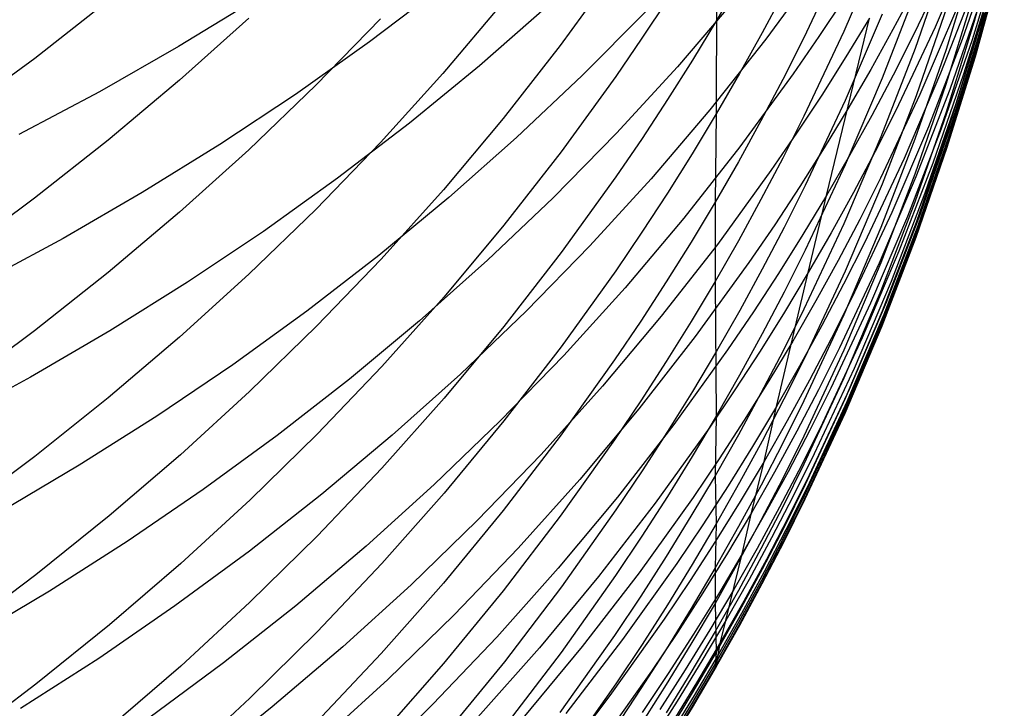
# Model space of a CAD drawing. Extents: x -383 to 1849, y -1185 to -529.
# Tile 246 of 256: x 217.73 to 222.79, y -1111.89 to -1108.35. Entities that reach past the tile are written whole.
import ezdxf

# ---------------------------------------------------------------- set-up
doc = ezdxf.new("R2010")
doc.units = 0
doc.layers.add('PREDEFINITO', color=7, linetype='CONTINUOUS')

msp = doc.modelspace()

# ---------------------------------------------------------------- linework, layer by layer
at = {"layer": 'PREDEFINITO'}
for p, q in [((221.3068, -1107.8403, 602.4774), (221.3067, -1108.8328, 598.8207)), ((222.7615, -1107.8852, 581.7979), (222.6322, -1108.3576, 581.8139)), ((222.1513, -1107.9668, 594.8313), (221.9613, -1108.4098, 594.9083)), ((222.6178, -1107.9522, 556.6945), (222.431, -1108.3875, 556.5771)), ((222.7868, -1107.9506, 571.0892), (222.6578, -1108.4215, 571.0474)), ((221.9614, -1108.0075, 596.7337), (221.7562, -1108.4418, 596.8179)), ((222.524, -1107.9972, 554.816), (222.3225, -1108.4232, 554.6903)), ((222.728, -1107.9974, 562.1735), (222.5702, -1108.4512, 562.0834)), ((222.7644, -1107.9906, 565.7664), (222.621, -1108.453, 565.6954)), ((222.7662, -1107.9891, 579.9522), (222.637, -1108.4615, 579.9588)), ((222.7757, -1108.0103, 572.8451), (222.6467, -1108.4818, 572.8135)), ((221.835, -1108.0753, 547.0725), (221.5609, -1108.4484, 546.9191)), ((222.4877, -1108.0383, 589.2202), (222.3279, -1108.4977, 589.2714)), ((222.6318, -1108.0351, 585.5048), (222.4873, -1108.5017, 585.5373)), ((222.7614, -1108.0655, 578.1651), (222.6321, -1108.5382, 578.1592)), ((222.7627, -1108.0501, 574.5745), (222.6334, -1108.5221, 574.55)), ((222.7659, -1108.0677, 576.3262), (222.6367, -1108.5396, 576.3062)), ((220.7841, -1108.0972, 604.5146), (220.5043, -1108.4819, 604.6211)), ((221.4273, -1108.1468, 600.6049), (221.3073, -1108.3533, 600.6534)), ((222.6325, -1108.1774, 560.3191), (222.4597, -1108.6235, 560.22)), ((222.7213, -1108.1649, 567.5237), (222.5778, -1108.6287, 567.4625)), ((219.8933, -1108.1826, 538.7117), (219.5239, -1108.4632, 538.5505)), ((221.6551, -1108.2045, 598.6861), (221.5427, -1108.4159, 598.7314)), ((222.3336, -1108.1975, 591.1072), (222.1587, -1108.6495, 591.1671)), ((222.3249, -1108.1924, 552.8646), (222.2147, -1108.3993, 552.7979)), ((222.6309, -1108.2146, 583.6529), (222.4863, -1108.6818, 583.6768)), ((218.1806, -1108.2524, 612.7084), (217.8033, -1108.5477, 612.8158)), ((218.9392, -1108.2429, 536.4555), (218.5419, -1108.4869, 536.3)), ((220.208, -1108.2626, 606.5584), (219.9007, -1108.6263, 606.6668)), ((220.4387, -1108.28, 540.8135), (220.0902, -1108.5853, 540.6524)), ((221.0556, -1108.2449, 602.5809), (220.9244, -1108.444, 602.6317)), ((221.4073, -1108.2391, 544.9923), (221.1071, -1108.5905, 544.8353)), ((221.9618, -1108.2421, 548.983), (221.8336, -1108.4358, 548.9094)), ((222.4926, -1108.2801, 587.3809), (222.333, -1108.7403, 587.4223)), ((222.6647, -1108.2517, 563.9308), (222.5064, -1108.7074, 563.8504)), ((220.9421, -1108.308, 542.9043), (220.6172, -1108.6366, 542.7447)), ((222.1588, -1108.3203, 593.0028), (221.9688, -1108.7645, 593.0709)), ((222.5411, -1108.2956, 558.4557), (222.3535, -1108.733, 558.3478)), ((222.6824, -1108.3162, 569.2833), (222.5384, -1108.7812, 569.2319)), ((218.9032, -1108.3416, 610.6602), (218.5473, -1108.6606, 610.7692)), ((219.5804, -1108.344, 608.6085), (219.2478, -1108.6858, 608.7177)), ((221.3073, -1108.3533, 600.6534), (221.1836, -1108.5576, 600.7013)), ((221.8736, -1109.2518, 554.4426), (222.0941, -1108.3403, 550.895)), ((222.0941, -1108.3403, 550.895), (221.973, -1108.5397, 550.8249)), ((222.6322, -1108.3576, 581.8139), (222.4876, -1108.825, 581.8297)), ((221.5427, -1108.4159, 598.7314), (221.4266, -1108.6254, 598.7762)), ((221.9613, -1108.4098, 594.9083), (221.7561, -1108.8456, 594.984)), ((222.2147, -1108.3993, 552.7979), (222.1008, -1108.6042, 552.7315)), ((222.3225, -1108.4232, 554.6903), (222.216, -1108.6333, 554.6279)), ((222.431, -1108.3875, 556.5771), (222.229, -1108.8158, 556.4607)), ((222.6578, -1108.4215, 571.0474), (222.5136, -1108.8875, 571.0059)), ((219.5239, -1108.4632, 538.5505), (219.1443, -1108.7327, 538.3933)), ((220.5043, -1108.4819, 604.6211), (220.2107, -1108.8573, 604.725)), ((220.9244, -1108.444, 602.6317), (220.7896, -1108.6408, 602.682)), ((221.5609, -1108.4484, 546.9191), (221.2729, -1108.8124, 546.7679)), ((221.7562, -1108.4418, 596.8179), (221.6478, -1108.6561, 596.8595)), ((221.8336, -1108.4358, 548.9094), (221.7018, -1108.6272, 548.8363)), ((222.5702, -1108.4512, 562.0834), (222.3971, -1108.899, 561.9939)), ((222.621, -1108.453, 565.6954), (222.4624, -1108.9099, 565.6248)), ((222.637, -1108.4615, 579.9588), (222.4927, -1108.929, 579.9654)), ((222.6467, -1108.4818, 572.8135), (222.5024, -1108.9483, 572.7822)), ((218.5419, -1108.4869, 536.3), (218.1358, -1108.7192, 536.1491)), ((222.3279, -1108.4977, 589.2714), (222.1528, -1108.951, 589.3219)), ((222.4873, -1108.5017, 585.5373), (222.3275, -1108.9628, 585.5694)), ((222.6334, -1108.5221, 574.55), (222.4889, -1108.9892, 574.5257)), ((217.8033, -1108.5477, 612.8158), (217.4159, -1108.8319, 612.9191)), ((220.0902, -1108.5853, 540.6524), (219.7305, -1108.88, 540.4947)), ((221.1836, -1108.5576, 600.7013), (221.056, -1108.7598, 600.7488)), ((221.973, -1108.5397, 550.8249), (221.8481, -1108.7369, 550.7553)), ((222.6321, -1108.5382, 578.1592), (222.4875, -1109.0058, 578.1534)), ((222.6367, -1108.5396, 576.3062), (222.4922, -1109.0066, 576.2864)), ((219.9007, -1108.6263, 606.6668), (219.5805, -1108.9802, 606.7723)), ((220.6172, -1108.6366, 542.7447), (220.2802, -1108.9552, 542.5881)), ((221.1071, -1108.5905, 544.8353), (220.7939, -1108.9321, 544.6809)), ((221.4266, -1108.6254, 598.7762), (221.3067, -1108.8328, 598.8207)), ((221.7018, -1108.6272, 548.8363), (221.4275, -1109.0032, 548.6916)), ((222.1008, -1108.6042, 552.7315), (221.983, -1108.807, 552.6656)), ((222.216, -1108.6333, 554.6279), (222.1057, -1108.8415, 554.5657)), ((222.4597, -1108.6235, 560.22), (222.2717, -1109.0631, 560.1216)), ((222.5778, -1108.6287, 567.4625), (222.4191, -1109.0869, 567.4016)), ((218.5473, -1108.6606, 610.7692), (218.1804, -1108.9688, 610.8744)), ((219.2478, -1108.6858, 608.7177), (218.9033, -1109.0173, 608.8237)), ((220.7896, -1108.6408, 602.682), (220.5093, -1109.0276, 602.7809)), ((221.6478, -1108.6561, 596.8595), (221.5357, -1108.8685, 596.9007)), ((222.1587, -1108.6495, 591.1671), (221.9685, -1109.095, 591.2262)), ((222.4863, -1108.6818, 583.6768), (222.3266, -1109.1434, 583.7005)), ((218.1358, -1108.7192, 536.1491), (217.7213, -1108.9397, 536.0029)), ((219.1443, -1108.7327, 538.3933), (218.755, -1108.9911, 538.2401)), ((221.8481, -1108.7369, 550.7553), (221.7196, -1108.932, 550.6861)), ((222.3535, -1108.733, 558.3478), (222.1507, -1109.1634, 558.2409)), ((222.5064, -1108.7074, 563.8504), (222.3329, -1109.157, 563.7706)), ((221.056, -1108.7598, 600.7488), (220.9248, -1108.9597, 600.7957)), ((221.9688, -1108.7645, 593.0709), (221.7635, -1109.2017, 593.138)), ((222.333, -1108.7403, 587.4223), (222.1582, -1109.1945, 587.4631)), ((222.5384, -1108.7812, 569.2319), (222.3792, -1109.2408, 569.1808)), ((221.2729, -1108.8124, 546.7679), (220.9714, -1109.1669, 546.6191)), ((221.3067, -1108.8328, 598.8207), (221.1829, -1109.038, 598.8646)), ((221.3067, -1108.8328, 598.8207), (221.3001, -1109.2871, 596.9818)), ((221.983, -1108.807, 552.6656), (221.8614, -1109.0077, 552.6)), ((222.229, -1108.8158, 556.4607), (222.1223, -1109.0272, 556.403)), ((222.4876, -1108.825, 581.8297), (222.3278, -1109.287, 581.8452)), ((219.7305, -1108.88, 540.4947), (219.3601, -1109.1639, 540.3406)), ((220.2107, -1108.8573, 604.725), (219.9038, -1109.2231, 604.8262)), ((221.5357, -1108.8685, 596.9007), (221.4198, -1109.0789, 596.9415)), ((221.7561, -1108.8456, 594.984), (221.6478, -1109.0607, 595.0214)), ((222.1057, -1108.8415, 554.5657), (221.9916, -1109.0477, 554.504)), ((222.5136, -1108.8875, 571.0059), (222.3542, -1109.3479, 570.9646)), ((220.7939, -1108.9321, 544.6809), (220.4683, -1109.2638, 544.5293)), ((221.7196, -1108.932, 550.6861), (221.5874, -1109.1248, 550.6173)), ((222.3971, -1108.899, 561.9939), (222.2088, -1109.3404, 561.9051)), ((222.4624, -1108.9099, 565.6248), (222.2885, -1109.3609, 565.5546)), ((222.4927, -1108.929, 579.9654), (222.3331, -1109.391, 579.9718)), ((218.1804, -1108.9688, 610.8744), (217.8031, -1109.2662, 610.976)), ((218.755, -1108.9911, 538.2401), (218.3565, -1109.2379, 538.0912)), ((219.5805, -1108.9802, 606.7723), (219.248, -1109.324, 606.8748)), ((220.2802, -1108.9552, 542.5881), (219.9317, -1109.2633, 542.4347)), ((220.9248, -1108.9597, 600.7957), (220.79, -1109.1574, 600.8422)), ((222.1528, -1108.951, 589.3219), (221.9625, -1109.3977, 589.3716)), ((222.3275, -1108.9628, 585.5694), (222.1526, -1109.4178, 585.6011)), ((222.4889, -1108.9892, 574.5257), (222.3292, -1109.4508, 574.5016)), ((222.5024, -1108.9483, 572.7822), (222.3429, -1109.4093, 572.7511)), ((218.9033, -1109.0173, 608.8237), (218.5473, -1109.3384, 608.9263)), ((220.5093, -1109.0276, 602.7809), (220.2152, -1109.4051, 602.8774)), ((221.1829, -1109.038, 598.8646), (221.0554, -1109.2411, 598.9081)), ((221.4275, -1109.0032, 548.6916), (221.1393, -1109.3699, 548.549)), ((221.8614, -1109.0077, 552.6), (221.736, -1109.2063, 552.5348)), ((222.1223, -1109.0272, 556.403), (222.0118, -1109.2365, 556.3455)), ((222.4875, -1109.0058, 578.1534), (222.3278, -1109.468, 578.1477)), ((222.4922, -1109.0066, 576.2864), (222.3325, -1109.4681, 576.2667)), ((221.4198, -1109.0789, 596.9415), (221.3001, -1109.2871, 596.9818)), ((221.6478, -1109.0607, 595.0214), (221.5357, -1109.2739, 595.0584)), ((221.9916, -1109.0477, 554.504), (221.8736, -1109.2518, 554.4426)), ((222.2717, -1109.0631, 560.1216), (222.0684, -1109.4956, 560.024)), ((222.4191, -1109.0869, 567.4016), (222.2452, -1109.5392, 567.3412)), ((221.5874, -1109.1248, 550.6173), (221.3123, -1109.5037, 550.4813)), ((221.9685, -1109.095, 591.2262), (221.763, -1109.5333, 591.2843)), ((222.3266, -1109.1434, 583.7005), (222.1516, -1109.599, 583.7238)), ((219.3601, -1109.1639, 540.3406), (218.9796, -1109.4369, 540.1903)), ((220.79, -1109.1574, 600.8422), (220.5096, -1109.546, 600.9334)), ((220.9714, -1109.1669, 546.6191), (220.657, -1109.5117, 546.4728)), ((222.1582, -1109.1945, 587.4631), (221.9681, -1109.6421, 587.5034)), ((222.1507, -1109.1634, 558.2409), (222.0435, -1109.3758, 558.1877)), ((222.3329, -1109.157, 563.7706), (222.1442, -1109.6001, 563.6913)), ((218.3565, -1109.2379, 538.0912), (217.9492, -1109.4731, 537.9466)), ((219.9038, -1109.2231, 604.8262), (219.584, -1109.5791, 604.9247)), ((221.0554, -1109.2411, 598.9081), (220.9242, -1109.4419, 598.9511)), ((221.736, -1109.2063, 552.5348), (221.607, -1109.4026, 552.4701)), ((221.7635, -1109.2017, 593.138), (221.6552, -1109.4174, 593.171)), ((222.0118, -1109.2365, 556.3455), (221.8974, -1109.4439, 556.2883)), ((222.3792, -1109.2408, 569.1808), (222.2048, -1109.6943, 569.1301)), ((217.8031, -1109.2662, 610.976), (217.4158, -1109.5523, 611.0737)), ((219.9317, -1109.2633, 542.4347), (219.5721, -1109.5608, 542.2846)), ((220.4683, -1109.2638, 544.5293), (220.1306, -1109.5854, 544.3805)), ((221.3001, -1109.2871, 596.9818), (221.1766, -1109.4932, 597.0218)), ((221.3001, -1109.2871, 596.9818), (221.3001, -1109.694, 595.1314)), ((221.5357, -1109.2739, 595.0584), (221.4198, -1109.485, 595.0951)), ((221.8736, -1109.2518, 554.4426), (221.7519, -1109.4537, 554.3815)), ((221.7793, -1109.6491, 556.2315), (221.8736, -1109.2518, 554.4426)), ((222.3278, -1109.287, 581.8452), (222.1528, -1109.7428, 581.8606)), ((218.5473, -1109.3384, 608.9263), (218.1805, -1109.6487, 609.0255)), ((219.248, -1109.324, 606.8748), (218.9035, -1109.6576, 606.9742)), ((222.2088, -1109.3404, 561.9051), (222.0052, -1109.7746, 561.8171)), ((221.1393, -1109.3699, 548.549), (220.8377, -1109.7271, 548.4086)), ((222.0435, -1109.3758, 558.1877), (221.9326, -1109.5862, 558.1349)), ((222.2885, -1109.3609, 565.5546), (222.0993, -1109.8054, 565.485)), ((222.3331, -1109.391, 579.9718), (222.1582, -1109.847, 579.9782)), ((222.3542, -1109.3479, 570.9646), (222.1795, -1109.8023, 570.9238)), ((218.9796, -1109.4369, 540.1903), (218.5894, -1109.6985, 540.0439)), ((220.2152, -1109.4051, 602.8774), (219.9078, -1109.773, 602.9714)), ((220.9242, -1109.4419, 598.9511), (220.7894, -1109.6405, 598.9937)), ((221.607, -1109.4026, 552.4701), (221.4742, -1109.5967, 552.4058)), ((221.6552, -1109.4174, 593.171), (221.5431, -1109.6312, 593.2038)), ((221.9625, -1109.3977, 589.3716), (221.757, -1109.8373, 589.4206)), ((221.8974, -1109.4439, 556.2883), (221.7793, -1109.6491, 556.2315)), ((222.1526, -1109.4178, 585.6011), (221.9625, -1109.8662, 585.6323)), ((222.3429, -1109.4093, 572.7511), (222.1681, -1109.8643, 572.7203)), ((217.9492, -1109.4731, 537.9466), (217.5335, -1109.6964, 537.8066)), ((221.1766, -1109.4932, 597.0218), (221.0493, -1109.6971, 597.0614)), ((221.4198, -1109.485, 595.0951), (221.3001, -1109.694, 595.1314)), ((221.7519, -1109.4537, 554.3815), (221.6264, -1109.6534, 554.3208)), ((222.0684, -1109.4956, 560.024), (221.961, -1109.709, 559.9756)), ((222.3278, -1109.468, 578.1477), (222.1528, -1109.9241, 578.142)), ((222.3292, -1109.4508, 574.5016), (222.1543, -1109.9063, 574.4779)), ((222.3325, -1109.4681, 576.2667), (222.1576, -1109.9236, 576.2474)), ((220.5096, -1109.546, 600.9334), (220.2153, -1109.9253, 601.0224)), ((220.657, -1109.5117, 546.4728), (220.33, -1109.8465, 546.3291)), ((221.3123, -1109.5037, 550.4813), (221.0233, -1109.8732, 550.3473)), ((221.763, -1109.5333, 591.2843), (221.6546, -1109.7497, 591.313)), ((222.2452, -1109.5392, 567.3412), (222.056, -1109.9849, 567.2813)), ((219.5721, -1109.5608, 542.2846), (219.2019, -1109.8474, 542.138)), ((219.584, -1109.5791, 604.9247), (219.2519, -1109.925, 605.0204)), ((220.1306, -1109.5854, 544.3805), (219.7814, -1109.8964, 544.2348)), ((221.4742, -1109.5967, 552.4058), (221.198, -1109.9781, 552.2785)), ((221.9326, -1109.5862, 558.1349), (221.8178, -1109.7947, 558.0824)), ((222.1516, -1109.599, 583.7238), (221.9615, -1110.048, 583.7468)), ((218.1805, -1109.6487, 609.0255), (217.8031, -1109.948, 609.1211)), ((220.7894, -1109.6405, 598.9937), (220.5091, -1110.0308, 599.0773)), ((221.5431, -1109.6312, 593.2038), (221.4271, -1109.843, 593.2363)), ((221.616, -1110.3371, 559.8319), (221.7793, -1109.6491, 556.2315)), ((221.7793, -1109.6491, 556.2315), (221.6573, -1109.8522, 556.175)), ((221.9681, -1109.6421, 587.5034), (221.7629, -1110.0825, 587.543)), ((222.1442, -1109.6001, 563.6913), (221.9402, -1110.036, 563.6128)), ((218.5894, -1109.6985, 540.0439), (218.1899, -1109.9486, 539.9015)), ((218.9035, -1109.6576, 606.9742), (218.5476, -1109.9806, 607.0705)), ((221.0493, -1109.6971, 597.0614), (220.9184, -1109.8987, 597.1005)), ((221.3001, -1109.694, 595.1314), (221.1766, -1109.9008, 595.1673)), ((221.3001, -1109.694, 595.1314), (221.3063, -1110.3867, 591.3974)), ((221.6264, -1109.6534, 554.3208), (221.4973, -1109.851, 554.2606)), ((222.2048, -1109.6943, 569.1301), (222.0152, -1110.1412, 569.0799)), ((220.8377, -1109.7271, 548.4086), (220.5231, -1110.0745, 548.2706)), ((221.6546, -1109.7497, 591.313), (221.5423, -1109.9641, 591.3414)), ((221.961, -1109.709, 559.9756), (221.8498, -1109.9204, 559.9275)), ((222.1528, -1109.7428, 581.8606), (221.9625, -1110.1921, 581.8758)), ((219.9078, -1109.773, 602.9714), (219.5875, -1110.1311, 603.063)), ((221.8178, -1109.7947, 558.0824), (221.6992, -1110.001, 558.0301)), ((222.0052, -1109.7746, 561.8171), (221.8976, -1109.989, 561.7733)), ((219.2019, -1109.8474, 542.138), (218.8216, -1110.1229, 541.9949)), ((220.33, -1109.8465, 546.3291), (219.991, -1110.1711, 546.1882)), ((221.4271, -1109.843, 593.2363), (221.3073, -1110.0527, 593.2685)), ((221.4973, -1109.851, 554.2606), (221.3645, -1110.0462, 554.2007)), ((221.6573, -1109.8522, 556.175), (221.5316, -1110.0531, 556.1189)), ((221.757, -1109.8373, 589.4206), (221.6485, -1110.0543, 589.4448)), ((222.0993, -1109.8054, 565.485), (221.8949, -1110.2427, 565.4161)), ((222.1582, -1109.847, 579.9782), (221.9682, -1110.2963, 579.9845)), ((222.1795, -1109.8023, 570.9238), (221.9897, -1110.2501, 570.8832)), ((219.7814, -1109.8964, 544.2348), (219.4211, -1110.1968, 544.0923)), ((221.0233, -1109.8732, 550.3473), (220.7209, -1110.2333, 550.2153)), ((220.9184, -1109.8987, 597.1005), (220.7838, -1110.0981, 597.1391)), ((221.1766, -1109.9008, 595.1673), (221.0494, -1110.1054, 595.2029)), ((221.9625, -1109.8662, 585.6323), (221.7571, -1110.3075, 585.663)), ((222.1681, -1109.8643, 572.7203), (221.9781, -1110.3128, 572.6898)), ((217.8031, -1109.948, 609.1211), (217.4158, -1110.236, 609.2132)), ((218.1899, -1109.9486, 539.9015), (217.7817, -1110.1869, 539.7633)), ((219.2519, -1109.925, 605.0204), (218.908, -1110.2605, 605.1133)), ((220.2153, -1109.9253, 601.0224), (219.9078, -1110.2949, 601.1092)), ((221.8498, -1109.9204, 559.9275), (221.7348, -1110.1298, 559.8796)), ((222.1528, -1109.9241, 578.142), (221.9627, -1110.3735, 578.1364)), ((222.1543, -1109.9063, 574.4779), (221.9642, -1110.3552, 574.4544)), ((222.1576, -1109.9236, 576.2474), (221.9674, -1110.3725, 576.2283)), ((218.5476, -1109.9806, 607.0705), (218.1808, -1110.2928, 607.1635)), ((221.198, -1109.9781, 552.2785), (220.908, -1110.3501, 552.1531)), ((221.5423, -1109.9641, 591.3414), (221.4262, -1110.1764, 591.3696)), ((221.6992, -1110.001, 558.0301), (221.5768, -1110.2051, 557.9782)), ((221.8976, -1109.989, 561.7733), (221.7863, -1110.2013, 561.7299)), ((222.056, -1109.9849, 567.2813), (221.8516, -1110.4235, 567.222)), ((220.5091, -1110.0308, 599.0773), (220.2149, -1110.4117, 599.1589)), ((221.3645, -1110.0462, 554.2007), (221.0882, -1110.4299, 554.0823)), ((221.3073, -1110.0527, 593.2685), (221.1838, -1110.2602, 593.3003)), ((221.5316, -1110.0531, 556.1189), (221.4022, -1110.2518, 556.0631)), ((221.6485, -1110.0543, 589.4448), (221.5362, -1110.2692, 589.4687)), ((221.9615, -1110.048, 583.7468), (221.7561, -1110.4898, 583.7694)), ((221.9402, -1110.036, 563.6128), (221.8325, -1110.2512, 563.5739)), ((220.5231, -1110.0745, 548.2706), (220.1961, -1110.4118, 548.1351)), ((220.7838, -1110.0981, 597.1391), (220.5041, -1110.4899, 597.2151)), ((221.0494, -1110.1054, 595.2029), (220.9184, -1110.3078, 595.238)), ((221.7629, -1110.0825, 587.543), (221.6545, -1110.2999, 587.5625)), ((218.8216, -1110.1229, 541.9949), (218.4315, -1110.3871, 541.8556)), ((219.5875, -1110.1311, 603.063), (219.2548, -1110.4791, 603.1519)), ((221.7348, -1110.1298, 559.8796), (221.616, -1110.3371, 559.8319)), ((222.0152, -1110.1412, 569.0799), (221.8104, -1110.581, 569.0301)), ((217.7817, -1110.1869, 539.7633), (217.3651, -1110.4133, 539.6295)), ((219.4211, -1110.1968, 544.0923), (219.0502, -1110.4863, 543.953)), ((219.991, -1110.1711, 546.1882), (219.6405, -1110.4853, 546.0501)), ((221.4262, -1110.1764, 591.3696), (221.3063, -1110.3867, 591.3974)), ((221.5768, -1110.2051, 557.9782), (221.4506, -1110.4071, 557.9266)), ((221.7863, -1110.2013, 561.7299), (221.6711, -1110.4116, 561.6867)), ((221.9625, -1110.1921, 581.8758), (221.757, -1110.6342, 581.8907)), ((220.7209, -1110.2333, 550.2153), (220.4056, -1110.5835, 550.0856)), ((221.4022, -1110.2518, 556.0631), (221.2691, -1110.4482, 556.0078)), ((221.8325, -1110.2512, 563.5739), (221.7211, -1110.4644, 563.5351)), ((221.9897, -1110.2501, 570.8832), (221.7846, -1110.6908, 570.8432)), ((221.8949, -1110.2427, 565.4161), (221.787, -1110.4586, 565.3819)), ((218.1808, -1110.2928, 607.1635), (217.8035, -1110.5939, 607.2533)), ((218.908, -1110.2605, 605.1133), (218.5526, -1110.5855, 605.2032)), ((219.9078, -1110.2949, 601.1092), (219.5873, -1110.6547, 601.1937)), ((220.9184, -1110.3078, 595.238), (220.7839, -1110.5079, 595.2728)), ((221.1838, -1110.2602, 593.3003), (221.0565, -1110.4655, 593.3318)), ((221.5362, -1110.2692, 589.4687), (221.4201, -1110.4822, 589.4924)), ((221.6545, -1110.2999, 587.5625), (221.5424, -1110.5154, 587.5819)), ((221.7571, -1110.3075, 585.663), (221.6487, -1110.5252, 585.6782)), ((221.9682, -1110.2963, 579.9845), (221.7629, -1110.7386, 579.9907)), ((220.908, -1110.3501, 552.1531), (220.6045, -1110.7126, 552.0296)), ((221.616, -1110.3371, 559.8319), (221.4933, -1110.5423, 559.7846)), ((221.5521, -1110.6199, 561.6437), (221.616, -1110.3371, 559.8319)), ((221.9642, -1110.3552, 574.4544), (221.7589, -1110.797, 574.4312)), ((221.9781, -1110.3128, 572.6898), (221.7728, -1110.7541, 572.6596)), ((218.4315, -1110.3871, 541.8556), (218.0322, -1110.6396, 541.7201)), ((221.3063, -1110.3867, 591.3974), (221.1826, -1110.5948, 591.425)), ((221.3063, -1110.3867, 591.3974), (221.3002, -1110.6929, 589.5159)), ((221.4506, -1110.4071, 557.9266), (221.3207, -1110.6069, 557.8754)), ((221.9627, -1110.3735, 578.1364), (221.7573, -1110.8158, 578.131)), ((221.9674, -1110.3725, 576.2283), (221.762, -1110.8143, 576.2095)), ((220.1961, -1110.4118, 548.1351), (219.8572, -1110.7389, 548.0022)), ((220.2149, -1110.4117, 599.1589), (219.9074, -1110.7829, 599.2384)), ((221.0882, -1110.4299, 554.0823), (220.7981, -1110.8042, 553.9656)), ((221.2691, -1110.4482, 556.0078), (220.9924, -1110.8341, 555.8982)), ((221.6711, -1110.4116, 561.6867), (221.5521, -1110.6199, 561.6437)), ((221.787, -1110.4586, 565.3819), (221.6752, -1110.6725, 565.3479)), ((221.8516, -1110.4235, 567.222), (221.7437, -1110.64, 567.1926)), ((219.0502, -1110.4863, 543.953), (218.6692, -1110.7645, 543.8172)), ((219.2548, -1110.4791, 603.1519), (218.9102, -1110.8167, 603.2382)), ((219.6405, -1110.4853, 546.0501), (219.2789, -1110.7887, 545.915)), ((220.5041, -1110.4899, 597.2151), (220.2105, -1110.8723, 597.2893)), ((220.7839, -1110.5079, 595.2728), (220.5042, -1110.9011, 595.3411)), ((221.0565, -1110.4655, 593.3318), (220.9255, -1110.6685, 593.3629)), ((221.4201, -1110.4822, 589.4924), (221.3002, -1110.6929, 589.5159)), ((221.7211, -1110.4644, 563.5351), (221.6058, -1110.6755, 563.4966)), ((221.7561, -1110.4898, 583.7694), (221.6478, -1110.7078, 583.7806)), ((221.4933, -1110.5423, 559.7846), (221.3669, -1110.7452, 559.7376)), ((221.5424, -1110.5154, 587.5819), (221.4264, -1110.7288, 587.6011)), ((221.6487, -1110.5252, 585.6782), (221.5366, -1110.741, 585.6932)), ((217.8035, -1110.5939, 607.2533), (217.4163, -1110.8837, 607.3397)), ((218.5526, -1110.5855, 605.2032), (218.1863, -1110.8995, 605.2901)), ((220.4056, -1110.5835, 550.0856), (220.0778, -1110.9237, 549.9583)), ((221.1826, -1110.5948, 591.425), (221.0551, -1110.8006, 591.4523)), ((221.3207, -1110.6069, 557.8754), (221.1871, -1110.8043, 557.8245)), ((221.8104, -1110.581, 569.0301), (221.7023, -1110.798, 569.0055)), ((218.0322, -1110.6396, 541.7201), (217.6242, -1110.8802, 541.5887)), ((219.5873, -1110.6547, 601.1937), (219.2545, -1111.0043, 601.2757)), ((221.5521, -1110.6199, 561.6437), (221.4293, -1110.8259, 561.601)), ((221.4867, -1110.8845, 563.4583), (221.5521, -1110.6199, 561.6437)), ((221.7437, -1110.64, 567.1926), (221.632, -1110.8545, 567.1634)), ((221.757, -1110.6342, 581.8907), (221.6485, -1110.8524, 581.8981)), ((220.6045, -1110.7126, 552.0296), (220.2881, -1111.0652, 551.9083)), ((220.9255, -1110.6685, 593.3629), (220.7909, -1110.8693, 593.3937)), ((221.3002, -1110.6929, 589.5159), (221.1765, -1110.9015, 589.5391)), ((221.3002, -1110.6929, 589.5159), (221.3067, -1110.94, 587.6201)), ((221.6058, -1110.6755, 563.4966), (221.4867, -1110.8845, 563.4583)), ((221.6478, -1110.7078, 583.7806), (221.5356, -1110.9239, 583.7917)), ((221.6752, -1110.6725, 565.3479), (221.5597, -1110.8843, 565.3141)), ((221.7846, -1110.6908, 570.8432), (221.6764, -1110.9083, 570.8233)), ((219.8572, -1110.7389, 548.0022), (219.5067, -1111.0554, 547.8721)), ((221.3669, -1110.7452, 559.7376), (221.2368, -1110.9459, 559.6909)), ((221.4264, -1110.7288, 587.6011), (221.3067, -1110.94, 587.6201)), ((221.5366, -1110.741, 585.6932), (221.4206, -1110.9547, 585.7081)), ((221.7629, -1110.7386, 579.9907), (221.6546, -1110.9569, 579.9938)), ((221.7728, -1110.7541, 572.6596), (221.6645, -1110.9719, 572.6447)), ((218.6692, -1110.7645, 543.8172), (218.2785, -1111.0313, 543.6849)), ((219.2789, -1110.7887, 545.915), (218.9067, -1111.0811, 545.783)), ((219.9074, -1110.7829, 599.2384), (219.587, -1111.1443, 599.3158)), ((220.7981, -1110.8042, 553.9656), (220.4946, -1111.1687, 553.8508)), ((221.1871, -1110.8043, 557.8245), (220.9094, -1111.1924, 557.7237)), ((221.0551, -1110.8006, 591.4523), (220.9239, -1111.0042, 591.4793)), ((221.7023, -1110.798, 569.0055), (221.5904, -1111.0131, 568.981)), ((221.7589, -1110.797, 574.4312), (221.6505, -1111.015, 574.4198)), ((218.9102, -1110.8167, 603.2382), (218.5541, -1111.1436, 603.3218)), ((220.9924, -1110.8341, 555.8982), (220.7018, -1111.2106, 555.7903)), ((221.4293, -1110.8259, 561.601), (221.3027, -1111.0298, 561.5586)), ((221.632, -1110.8545, 567.1634), (221.5164, -1111.067, 567.1343)), ((221.6485, -1110.8524, 581.8981), (221.5362, -1111.0685, 581.9054)), ((221.7573, -1110.8158, 578.131), (221.649, -1111.0341, 578.1282)), ((221.762, -1110.8143, 576.2095), (221.6536, -1111.0323, 576.2002)), ((218.1863, -1110.8995, 605.2901), (217.8095, -1111.2025, 605.3739)), ((220.2105, -1110.8723, 597.2893), (219.9037, -1111.2449, 597.3616)), ((220.5042, -1110.9011, 595.3411), (220.2107, -1111.2849, 595.4078)), ((220.7909, -1110.8693, 593.3937), (220.511, -1111.264, 593.4542)), ((221.1765, -1110.9015, 589.5391), (221.0491, -1111.1079, 589.5621)), ((221.4867, -1110.8845, 563.4583), (221.3638, -1111.0913, 563.4203)), ((221.5597, -1110.8843, 565.3141), (221.4403, -1111.094, 565.2805)), ((221.4403, -1111.094, 565.2805), (221.4867, -1110.8845, 563.4583)), ((221.6764, -1110.9083, 570.8233), (221.5644, -1111.1237, 570.8036)), ((220.0778, -1110.9237, 549.9583), (219.738, -1111.2535, 549.8333)), ((221.2368, -1110.9459, 559.6909), (221.1031, -1111.1443, 559.6445)), ((221.3067, -1110.94, 587.6201), (221.1831, -1111.1491, 587.6389)), ((221.3067, -1110.94, 587.6201), (221.3009, -1111.1663, 585.7228)), ((221.4206, -1110.9547, 585.7081), (221.3009, -1111.1663, 585.7228)), ((221.5356, -1110.9239, 583.7917), (221.4196, -1111.1378, 583.8026)), ((221.6546, -1110.9569, 579.9938), (221.5424, -1111.1732, 579.9968)), ((219.2545, -1111.0043, 601.2757), (218.9097, -1111.3434, 601.3554)), ((220.9239, -1111.0042, 591.4793), (220.7891, -1111.2056, 591.506)), ((221.5904, -1111.0131, 568.981), (221.4747, -1111.226, 568.9566)), ((221.6505, -1111.015, 574.4198), (221.5383, -1111.231, 574.4084)), ((221.6645, -1110.9719, 572.6447), (221.5523, -1111.1878, 572.6299)), ((218.2785, -1111.0313, 543.6849), (217.8786, -1111.2864, 543.5563)), ((219.5067, -1111.0554, 547.8721), (219.1451, -1111.3611, 547.7447)), ((220.2881, -1111.0652, 551.9083), (219.9592, -1111.4077, 551.7892)), ((221.3027, -1111.0298, 561.5586), (221.1725, -1111.2314, 561.5164)), ((221.649, -1111.0341, 578.1282), (221.5368, -1111.2504, 578.1256)), ((221.6536, -1111.0323, 576.2002), (221.5413, -1111.2484, 576.1911)), ((218.9067, -1111.0811, 545.783), (218.5243, -1111.3622, 545.6543)), ((221.0491, -1111.1079, 589.5621), (220.9179, -1111.312, 589.5849)), ((221.3638, -1111.0913, 563.4203), (221.2371, -1111.2959, 563.3825)), ((221.4403, -1111.094, 565.2805), (221.3171, -1111.3016, 565.2471)), ((221.3552, -1111.4369, 568.9324), (221.4403, -1111.094, 565.2805)), ((221.5164, -1111.067, 567.1343), (221.3971, -1111.2773, 567.1054)), ((221.5362, -1111.0685, 581.9054), (221.4201, -1111.2827, 581.9126)), ((218.5541, -1111.1436, 603.3218), (218.1871, -1111.4597, 603.4026)), ((219.587, -1111.1443, 599.3158), (219.2543, -1111.4954, 599.391)), ((221.1031, -1111.1443, 559.6445), (220.8249, -1111.5342, 559.5528)), ((221.1831, -1111.1491, 587.6389), (221.0558, -1111.356, 587.6575)), ((221.3009, -1111.1663, 585.7228), (221.1773, -1111.3757, 585.7374)), ((221.4196, -1111.1378, 583.8026), (221.2999, -1111.3497, 583.8135)), ((221.3009, -1111.1663, 585.7228), (221.2999, -1111.3497, 583.8135)), ((221.5644, -1111.1237, 570.8036), (221.4485, -1111.3372, 570.784)), ((217.8095, -1111.2025, 605.3739), (217.4227, -1111.494, 605.4546)), ((220.4946, -1111.1687, 553.8508), (220.1782, -1111.5234, 553.7379)), ((220.7018, -1111.2106, 555.7903), (220.3979, -1111.5774, 555.6841)), ((220.7891, -1111.2056, 591.506), (220.5088, -1111.6013, 591.5585)), ((220.9094, -1111.1924, 557.7237), (220.6177, -1111.5711, 557.6246)), ((221.5424, -1111.1732, 579.9968), (221.4265, -1111.3874, 579.9998)), ((221.5523, -1111.1878, 572.6299), (221.4363, -1111.4016, 572.6152)), ((219.738, -1111.2535, 549.8333), (219.3867, -1111.5728, 549.711)), ((219.9037, -1111.2449, 597.3616), (219.584, -1111.6075, 597.4319)), ((220.511, -1111.264, 593.4542), (220.2173, -1111.6491, 593.5133)), ((221.1725, -1111.2314, 561.5164), (221.0386, -1111.4308, 561.4746)), ((221.4747, -1111.226, 568.9566), (221.3552, -1111.4369, 568.9324)), ((221.5368, -1111.2504, 578.1256), (221.4208, -1111.4646, 578.1229)), ((221.5383, -1111.231, 574.4084), (221.4224, -1111.445, 574.3972)), ((221.5413, -1111.2484, 576.1911), (221.4252, -1111.4624, 576.1819)), ((217.8786, -1111.2864, 543.5563), (217.4699, -1111.5296, 543.4315)), ((220.2107, -1111.2849, 595.4078), (219.9039, -1111.6589, 595.4728)), ((220.9179, -1111.312, 589.5849), (220.7831, -1111.5138, 589.6073)), ((221.2371, -1111.2959, 563.3825), (221.1068, -1111.4983, 563.3449)), ((221.3171, -1111.3016, 565.2471), (221.1901, -1111.507, 565.2139)), ((221.3971, -1111.2773, 567.1054), (221.2739, -1111.4855, 567.0767)), ((221.4201, -1111.2827, 581.9126), (221.3002, -1111.4946, 581.9197)), ((218.5243, -1111.3622, 545.6543), (218.1323, -1111.6319, 545.5289)), ((218.9097, -1111.3434, 601.3554), (218.5536, -1111.6719, 601.4325)), ((219.1451, -1111.3611, 547.7447), (218.773, -1111.6557, 547.6203)), ((221.0558, -1111.356, 587.6575), (220.9248, -1111.5606, 587.6759)), ((221.2999, -1111.3497, 583.8135), (221.1763, -1111.5593, 583.8242)), ((221.2999, -1111.3497, 583.8135), (221.3067, -1111.5995, 580.0028)), ((221.4485, -1111.3372, 570.784), (221.3289, -1111.5484, 570.7646)), ((219.9592, -1111.4077, 551.7892), (219.6183, -1111.7398, 551.6723)), ((221.1773, -1111.3757, 585.7374), (221.05, -1111.5828, 585.7518)), ((221.4265, -1111.3874, 579.9998), (221.3067, -1111.5995, 580.0028)), ((221.4363, -1111.4016, 572.6152), (221.3165, -1111.6132, 572.6006)), ((218.1871, -1111.4597, 603.4026), (217.8096, -1111.7645, 603.4805)), ((221.0386, -1111.4308, 561.4746), (220.7601, -1111.8225, 561.3919)), ((221.3552, -1111.4369, 568.9324), (221.2319, -1111.6455, 568.9084)), ((221.4208, -1111.4646, 578.1229), (221.301, -1111.6767, 578.1203)), ((221.4224, -1111.445, 574.3972), (221.3026, -1111.6568, 574.386)), ((221.4252, -1111.4624, 576.1819), (221.3054, -1111.6743, 576.1729)), ((221.3289, -1111.5484, 570.7646), (221.3552, -1111.4369, 568.9324)), ((219.2543, -1111.4954, 599.391), (218.9096, -1111.836, 599.464)), ((220.7831, -1111.5138, 589.6073), (220.5029, -1111.9104, 589.6515)), ((221.1068, -1111.4983, 563.3449), (220.9728, -1111.6983, 563.3077)), ((221.1901, -1111.507, 565.2139), (221.0595, -1111.7101, 565.181)), ((221.2739, -1111.4855, 567.0767), (221.147, -1111.6915, 567.0482)), ((221.3002, -1111.4946, 581.9197), (221.1765, -1111.7044, 581.9268)), ((219.3867, -1111.5728, 549.711), (219.0244, -1111.8812, 549.5913)), ((220.1782, -1111.5234, 553.7379), (219.8494, -1111.8679, 553.6272)), ((220.6177, -1111.5711, 557.6246), (220.3127, -1111.94, 557.527)), ((220.8249, -1111.5342, 559.5528), (220.5329, -1111.9146, 559.4625)), ((220.9248, -1111.5606, 587.6759), (220.7902, -1111.7629, 587.6941)), ((221.1763, -1111.5593, 583.8242), (221.049, -1111.7667, 583.8348)), ((221.3289, -1111.5484, 570.7646), (221.2055, -1111.7575, 570.7453)), ((221.3165, -1111.6132, 572.6006), (221.3289, -1111.5484, 570.7646)), ((219.584, -1111.6075, 597.4319), (219.252, -1111.9599, 597.5002)), ((220.3979, -1111.5774, 555.6841), (220.081, -1111.9342, 555.5798)), ((220.5088, -1111.6013, 591.5585), (220.2147, -1111.9874, 591.6097)), ((221.05, -1111.5828, 585.7518), (220.919, -1111.7877, 585.7661)), ((221.3067, -1111.5995, 580.0028), (221.1831, -1111.8094, 580.0057)), ((221.3165, -1111.6132, 572.6006), (221.1929, -1111.8227, 572.5861)), ((221.3067, -1111.5995, 580.0028), (221.301, -1111.6767, 578.1203)), ((221.3054, -1111.6743, 576.1729), (221.3165, -1111.6132, 572.6006)), ((218.1323, -1111.6319, 545.5289), (217.731, -1111.8898, 545.407)), ((218.5536, -1111.6719, 601.4325), (218.1864, -1111.9895, 601.507)), ((218.773, -1111.6557, 547.6203), (218.3907, -1111.939, 547.499)), ((219.9039, -1111.6589, 595.4728), (219.5843, -1112.0228, 595.536)), ((220.2173, -1111.6491, 593.5133), (219.9103, -1112.0245, 593.5708)), ((221.2319, -1111.6455, 568.9084), (221.1049, -1111.852, 568.8846)), ((221.3026, -1111.6568, 574.386), (221.179, -1111.8664, 574.375)), ((220.9728, -1111.6983, 563.3077), (220.6943, -1112.0915, 563.234)), ((221.0595, -1111.7101, 565.181), (220.9252, -1111.9109, 565.1483)), ((221.147, -1111.6915, 567.0482), (221.0165, -1111.8952, 567.0199)), ((221.1765, -1111.7044, 581.9268), (221.0491, -1111.9119, 581.9338)), ((221.301, -1111.6767, 578.1203), (221.1774, -1111.8866, 578.1177)), ((221.3054, -1111.6743, 576.1729), (221.1817, -1111.884, 576.164)), ((221.301, -1111.6767, 578.1203), (221.3054, -1111.6743, 576.1729)), ((217.8096, -1111.7645, 603.4805), (217.4222, -1112.058, 603.5555)), ((219.6183, -1111.7398, 551.6723), (219.2659, -1112.0613, 551.5579)), ((220.7902, -1111.7629, 587.6941), (220.5103, -1112.1605, 587.7299)), ((221.049, -1111.7667, 583.8348), (220.918, -1111.9718, 583.8453)), ((221.2055, -1111.7575, 570.7453), (221.0783, -1111.9644, 570.7261)), ((220.7601, -1111.8225, 561.3919), (220.4677, -1112.2048, 561.3104)), ((220.919, -1111.7877, 585.7661), (220.7844, -1111.9903, 585.7802)), ((221.1831, -1111.8094, 580.0057), (221.0558, -1112.0171, 580.0086)), ((221.1929, -1111.8227, 572.5861), (221.0655, -1112.03, 572.5718)), ((218.9096, -1111.836, 599.464), (218.5535, -1112.1659, 599.5347)), ((219.8494, -1111.8679, 553.6272), (219.5087, -1112.2019, 553.5185)), ((221.1049, -1111.852, 568.8846), (220.9741, -1112.0561, 568.8609)), ((221.179, -1111.8664, 574.375), (221.0517, -1112.0738, 574.364)), ((219.0244, -1111.8812, 549.5913), (218.6515, -1112.1785, 549.4744)), ((221.1774, -1111.8866, 578.1177), (221.0501, -1112.0942, 578.1151)), ((221.1817, -1111.884, 576.164), (221.0542, -1112.0915, 576.1552))]:
    msp.add_line(p, q, dxfattribs=at)

doc.saveas('drawing.dxf')
